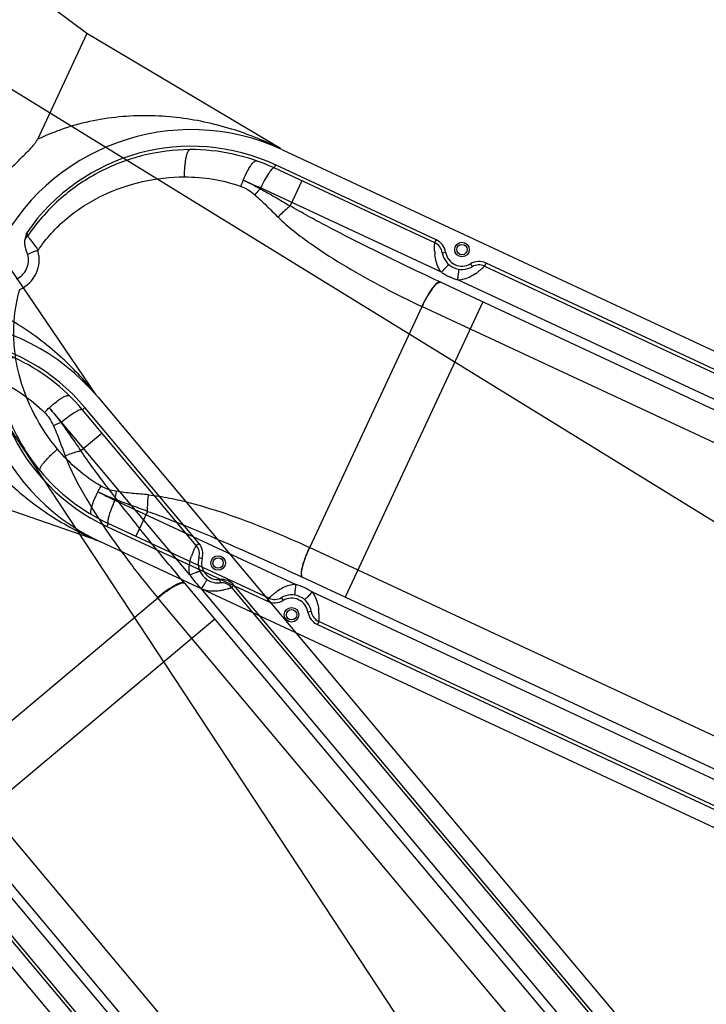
# Model space of a CAD drawing. Header units: millimetres. Extents: x 13799 to 19847, y -398 to 3879.
# Tile 12 of 54: x 15623 to 15788, y 1553 to 1790. Entities that reach past the tile are written whole.
import ezdxf

# ---------------------------------------------------------------- set-up
doc = ezdxf.new("R2010")
doc.units = ezdxf.units.MM
doc.layers.add('dim', color=84, linetype='Continuous', lineweight=9)
doc.styles.add('TXT08', font='txt.shx', dxfattribs={"width": 0.8, "bigfont": 'chineset.shx'})
doc.dimstyles.new('YanXiu', dxfattribs={"dimtxt": 2.5, "dimasz": 2.2, "dimexe": 0.66, "dimexo": 0.66, "dimgap": 0.66, "dimtad": 0, "dimdsep": 46, "dimtxsty": 'TXT08', "dimcen": 0, "dimclrd": 3, "dimclre": 3, "dimclrt": 90, "dimazin": 2, "dimtfac": 1, "dimtofl": 0, "dimtmove": 0, "dimatfit": 3, "dimfxl": 1, "dimtfill": 1, "dimlwd": 5, "dimlwe": 5, "dimarcsym": 0})

# ---------------------------------------------------------------- blocks, each defined once
blk = doc.blocks.new('*D7')
at = {"layer": 'Defpoints', "color": 0, "transparency": 16777216}
for p in [(15928.63, 2952.4), (14148.64, 1396.61), (15530.26, 1396.61)]:
    blk.add_point(p, dxfattribs=at)
at = {"layer": 'dim', "color": 3, "lineweight": 5, "transparency": 16777216}
for p, q in [((15918.64, 2952.4), (14138.64, 2952.4)), ((14148.64, 2912.4), (14148.64, 2251.44)), ((14148.64, 1436.61), (14148.64, 2097.56)), ((15520.27, 1396.61), (14138.64, 1396.61))]:
    blk.add_line(p, q, dxfattribs=at)
at = {"layer": 'dim', "color": 3, "transparency": 16777216}
for points in [[(14141.97, 2912.4), (14155.31, 2912.4), (14148.64, 2952.4)], [(14141.97, 1436.61), (14155.31, 1436.61), (14148.64, 1396.61)]]:
    blk.add_solid(points, dxfattribs=at)
at = {"layer": 'dim', "color": 90, "transparency": 16777216, "insert": (14148.64, 2174.5), "char_height": 50, "attachment_point": 5, "rotation": 90, "style": 'TXT08', "bg_fill": 3, "box_fill_scale": 1.1, "bg_fill_color": 256, "bg_fill_true_color": 13158600, "bg_fill_transparency": 0}
blk.add_mtext('{\\Ftxt,chineset|c134;1556}', dxfattribs=at)
blk = doc.blocks.new('*D8')
at = {"layer": 'Defpoints', "color": 0, "transparency": 16777216}
for p in [(15035.74, 2059.51), (16028.63, 1699.51), (16028.63, 1219.02)]:
    blk.add_point(p, dxfattribs=at)
at = {"layer": 'dim', "color": 3, "lineweight": 5, "transparency": 16777216}
for p, q in [((15035.74, 2049.51), (15035.74, 1209.03)), ((16028.63, 1689.51), (16028.63, 1209.03)), ((15075.74, 1219.02), (15468.85, 1219.02)), ((15988.63, 1219.02), (15595.53, 1219.02))]:
    blk.add_line(p, q, dxfattribs=at)
at = {"layer": 'dim', "color": 3, "transparency": 16777216}
for points in [[(15075.74, 1225.69), (15075.74, 1212.36), (15035.74, 1219.02)], [(15988.63, 1225.69), (15988.63, 1212.36), (16028.63, 1219.02)]]:
    blk.add_solid(points, dxfattribs=at)
at = {"layer": 'dim', "color": 90, "transparency": 16777216, "insert": (15532.19, 1219.02), "char_height": 50, "attachment_point": 5, "style": 'TXT08', "bg_fill": 3, "box_fill_scale": 1.1, "bg_fill_color": 256, "bg_fill_true_color": 13158600, "bg_fill_transparency": 0}
blk.add_mtext('{\\Ftxt,chineset|c134;993}', dxfattribs=at)
blk = doc.blocks.new('002')
at = {"color": 7, "linetype": 'Continuous'}
for p, q in [((259.1, 52.06), (313, 57.5)), ((0, 52), (258.5, 52)), ((258.93, 52.04), (259.1, 52.06)), ((259.7, 52.07), (259.1, 52.06)), ((202.64, 48), (55.86, 48)), ((202.64, 47.2), (202.64, 48)), ((215.86, 48), (215.86, 47.2)), ((258.51, 48), (215.86, 48)), ((258.5, 47.2), (258.5, 48)), ((55.86, 47.2), (202.64, 47.2)), ((205.28, 45.8), (205.94, 46.25)), ((212.56, 46.25), (213.22, 45.8)), ((215.86, 47.2), (258.5, 47.2)), ((251.15, 40.57), (251.15, 47.2)), ((207.08, 41.44), (51.42, 41.44)), ((259.46, 41.44), (211.42, 41.44)), ((0, 39.2), (210.73, 39.2)), ((199.4, -39.2), (199.4, 39.2)), ((0, 32), (212.22, 32)), ((212.12, 32), (212.12, -32)), ((313, -57.5), (313, -29.34)), ((0, -32), (212.22, -32)), ((210.73, -39.2), (0, -39.2)), ((51.42, -41.44), (207.08, -41.44)), ((211.42, -41.44), (259.46, -41.44)), ((251.15, -47.2), (251.15, -40.57)), ((202.64, -47.2), (55.86, -47.2)), ((202.64, -48), (202.64, -47.2)), ((205.94, -46.25), (205.28, -45.8)), ((213.22, -45.8), (212.56, -46.25)), ((215.86, -47.2), (258.5, -47.2)), ((215.86, -47.2), (215.86, -48)), ((258.5, -48), (258.5, -47.2)), ((55.86, -48), (202.64, -48)), ((215.86, -48), (258.5, -48)), ((258.5, -52), (0, -52)), ((259.1, -52.06), (259.7, -52.07)), ((259.1, -52.06), (259.11, -52.06)), ((259.1, -52.06), (313, -57.5)), ((313, -57.5), (337, -62.5))]:
    blk.add_line(p, q, dxfattribs=at)
for points in [[(259.29, 52.06), (259.11, 52.06), (259.11, 52.06)], [(259.7, 52.07), (259.47, 52.07), (259.29, 52.06)], [(259.11, -52.06), (259.29, -52.06), (259.47, -52.07), (259.7, -52.07)]]:
    blk.add_lwpolyline(points, dxfattribs=at)
for centre, radius in [((209.25, 48.5), 1.75), ((209.25, 48.5), 1.25), ((209.25, -48.5), 1.75), ((209.25, -48.5), 1.25)]:
    blk.add_circle(centre, radius, dxfattribs=at)
for centre, radius, start, end in [((258.5, 0), 52, 270, 90), ((202.64, 44), 4, 34.2289, 90), ((215.86, 44), 4, 90, 145.7711), ((258.5, 0), 48, 9.4922, 89.9925), ((202.64, 44), 3.2, 34.2289, 90), ((215.76, 51.88), 13.92, 207.4847, 209.3609), ((215.02, 51.46), 13.07, 209.3433, 211.467), ((209.25, 48.5), 4.8, 214.2289, 325.7711), ((209.25, 48.5), 4, 214.2289, 325.7711), ((215.86, 44), 3.2, 90, 145.7711), ((201.95, 52.26), 14.8, 331.6081, 333.0759), ((200.6, 52.95), 16.31, 333.0429, 335.4953), ((258.5, 0), 47.2, 64.6251, 90), ((209.24, 57.96), 16.66, 262.5666, 270.0515), ((209.26, 57.96), 16.66, 269.9485, 277.4334), ((259.46, -152.95), 194.39, 88.6659, 89.9989), ((278.42, 41.97), 18.97, 181.5902, 182.1034), ((225.97, 30.42), 35.21, 14.757, 17.9399), ((307.67, 0), 8, 139.4045, 220.5955), ((258.5, 0), 48, 270, 350.5078), ((210.64, -38.93), 0.268, 269.8983, 277.9198), ((209.24, -57.96), 16.66, 89.9485, 97.4334), ((209.26, -57.96), 16.66, 82.5666, 90.0515), ((258.5, 0), 47.2, 270, 295.3749), ((278.42, -41.97), 18.97, 177.8966, 178.4098), ((259.46, 152.83), 194.27, 270.0007, 271.3345), ((209.25, -48.5), 4.8, 34.2289, 145.7711), ((209.25, -48.5), 4, 34.2289, 145.7711), ((203.48, -51.46), 13.07, 29.3433, 31.467), ((202.64, -44), 3.2, 270, 325.7711), ((202.64, -44), 4, 270, 325.7711), ((217.9, -52.95), 16.31, 153.0429, 155.4953), ((216.55, -52.26), 14.8, 151.6081, 153.0759), ((215.86, -44), 4, 214.2289, 270), ((215.86, -44), 3.2, 214.2289, 270), ((202.74, -51.88), 13.92, 27.4847, 29.3609)]:
    blk.add_arc(centre, radius, start, end, dxfattribs=at)
for points, knots in [([(308.96, 33.8), (305.54, 37.18), (297.92, 42.93), (285.15, 48.67), (272.28, 51.65), (263.74, 52.15), (259.7, 52.07)], [0, 0, 0, 0, 0.268146, 0.525415, 0.775265, 1, 1, 1, 1]), ([(203.06, 46.19), (202.99, 46.33), (202.9, 46.53), (202.8, 46.78), (202.74, 46.93), (202.7, 47.04), (202.67, 47.12), (202.65, 47.16), (202.64, 47.18), (202.64, 47.19), (202.63, 47.2), (202.64, 47.2)], [0, 0, 0, 0, 0.430454, 0.602637, 0.744765, 0.855943, 0.935757, 0.963802, 0.983885, 0.995964, 1, 1, 1, 1]), ([(203.41, 45.45), (203.38, 45.52), (203.25, 45.76), (203.14, 46.01), (203.06, 46.19)], [0, 0, 0, 0, 0.272123, 1, 1, 1, 1]), ([(214.55, 44.51), (214.59, 44.57), (214.73, 44.8), (214.87, 45.04), (214.97, 45.22)], [0, 0, 0, 0, 0.261048, 1, 1, 1, 1]), ([(215.45, 46.19), (215.51, 46.33), (215.6, 46.53), (215.7, 46.78), (215.76, 46.93), (215.8, 47.04), (215.83, 47.12), (215.85, 47.16), (215.86, 47.18), (215.86, 47.19), (215.87, 47.2), (215.86, 47.2)], [0, 0, 0, 0, 0.430656, 0.602718, 0.744782, 0.856, 0.935807, 0.963837, 0.983903, 0.99597, 1, 1, 1, 1]), ([(259.02, 46.13), (258.98, 46.29), (258.91, 46.56), (258.78, 46.91), (258.67, 47.12), (258.55, 47.2), (258.5, 47.2)], [0, 0, 0, 0, 0.400617, 0.693447, 0.883977, 1, 1, 1, 1]), ([(259.46, 41.44), (259.44, 42.31), (259.37, 43.57), (259.2, 45.13), (259.08, 45.82), (259.02, 46.13)], [0, 0, 0, 0, 0.55504, 0.800282, 1, 1, 1, 1]), ([(263.73, 45.92), (263.69, 46.07), (263.61, 46.33), (263.45, 46.72), (263.23, 46.96), (263.07, 46.98)], [0, 0, 0, 0, 0.358561, 0.639761, 1, 1, 1, 1]), ([(263.98, 41.39), (264.02, 42.25), (264.03, 43.48), (263.91, 44.99), (263.8, 45.63), (263.73, 45.92)], [0, 0, 0, 0, 0.569883, 0.806656, 1, 1, 1, 1]), ([(207.08, 41.44), (206.72, 41.62), (205.44, 42.46), (204.46, 43.68), (203.87, 44.64)], [0, 0, 0, 0, 0.265103, 1, 1, 1, 1]), ([(207.08, 41.44), (207.12, 41.57), (207.27, 42.08), (207.43, 42.58), (207.55, 42.95)], [0, 0, 0, 0, 0.261988, 1, 1, 1, 1]), ([(207.55, 42.95), (207.57, 42.99), (207.62, 43.14), (207.67, 43.29), (207.71, 43.4)], [0, 0, 0, 0, 0.274987, 1, 1, 1, 1]), ([(207.71, 43.4), (207.74, 43.47), (207.79, 43.59), (207.86, 43.76), (207.9, 43.83), (207.94, 43.88), (207.95, 43.88)], [0, 0, 0, 0, 0.435068, 0.744632, 0.927546, 1, 1, 1, 1]), ([(210.79, 43.4), (210.76, 43.47), (210.71, 43.59), (210.64, 43.76), (210.6, 43.83), (210.56, 43.88), (210.55, 43.88)], [0, 0, 0, 0, 0.435068, 0.744632, 0.927546, 1, 1, 1, 1]), ([(210.95, 42.95), (210.93, 42.99), (210.88, 43.14), (210.83, 43.29), (210.79, 43.4)], [0, 0, 0, 0, 0.274987, 1, 1, 1, 1]), ([(211.42, 41.44), (211.38, 41.57), (211.23, 42.08), (211.07, 42.58), (210.95, 42.95)], [0, 0, 0, 0, 0.261988, 1, 1, 1, 1]), ([(211.42, 41.44), (211.77, 41.62), (212.57, 42.14), (213.63, 43.18), (214.27, 44.06), (214.55, 44.51)], [0, 0, 0, 0, 0.263255, 0.646782, 1, 1, 1, 1]), ([(251.15, 40.57), (249.5, 40.4), (246.18, 40.14), (239.49, 39.76), (231.06, 39.45), (220.9, 39.24), (214.12, 39.2), (210.73, 39.2)], [0, 0, 0, 0, 0.122624, 0.246802, 0.497027, 0.748323, 1, 1, 1, 1]), ([(251.15, 40.57), (252.54, 40.69), (255.31, 40.94), (258.08, 41.18), (259.47, 41.27)], [0, 0, 0, 0, 0.501317, 1, 1, 1, 1]), ([(251.15, 40.57), (251.28, 40.3), (251.83, 39.1), (252.31, 37.86), (252.64, 36.88)], [0, 0, 0, 0, 0.221897, 1, 1, 1, 1]), ([(259.47, 41.27), (260.22, 41.32), (261.72, 41.39), (263.23, 41.41), (263.98, 41.39)], [0, 0, 0, 0, 0.501732, 1, 1, 1, 1]), ([(263.98, 41.39), (263.98, 41.26), (263.95, 40.73), (263.91, 40.21), (263.87, 39.81)], [0, 0, 0, 0, 0.247105, 1, 1, 1, 1]), ([(278.73, 42.65), (278.81, 42.61), (278.91, 42.46), (278.95, 42.22), (278.97, 41.86), (278.91, 41.3), (278.74, 40.49), (278.47, 39.54), (277.96, 38.06), (277.49, 36.92), (277.14, 36.14)], [0, 0, 0, 0, 0.040532, 0.069009, 0.104401, 0.196803, 0.317222, 0.462585, 0.628438, 1, 1, 1, 1]), ([(305.33, 7.25), (304.73, 11.03), (302.59, 18.48), (296.78, 28.52), (288.74, 36.87), (282.19, 41.01), (278.73, 42.65)], [0, 0, 0, 0, 0.250006, 0.500018, 0.750009, 1, 1, 1, 1]), ([(210.64, 39.2), (210.67, 39.2), (210.83, 39.17), (210.94, 39.05), (211.01, 38.95)], [0, 0, 0, 0, 0.203946, 1, 1, 1, 1]), ([(212.22, 32), (212.22, 32.44), (212.21, 33.32), (212.13, 34.64), (212, 35.9), (211.81, 37.03), (211.58, 37.95), (211.36, 38.56), (211.16, 38.91), (210.99, 39.11), (210.83, 39.2), (210.73, 39.2)], [0, 0, 0, 0, 0.173093, 0.3501, 0.521227, 0.675352, 0.802458, 0.897738, 0.932903, 0.960642, 1, 1, 1, 1]), ([(211.01, 38.95), (211.1, 38.83), (211.27, 38.52), (211.58, 37.66), (211.86, 36.24), (212.07, 34.24), (212.12, 32.77), (212.12, 32)], [0, 0, 0, 0, 0.064443, 0.150361, 0.381428, 0.674201, 1, 1, 1, 1]), ([(252.64, 36.88), (253.87, 37.32), (256.31, 38.21), (258.77, 39.05), (260.02, 39.39)], [0, 0, 0, 0, 0.502155, 1, 1, 1, 1]), ([(260.02, 39.39), (260.65, 39.57), (261.92, 39.85), (263.23, 39.87), (263.87, 39.81)], [0, 0, 0, 0, 0.502571, 1, 1, 1, 1]), ([(263.87, 39.81), (266.16, 39.59), (270.71, 38.75), (275.05, 37.13), (277.14, 36.14)], [0, 0, 0, 0, 0.499521, 1, 1, 1, 1]), ([(252.64, 36.88), (251.04, 36.31), (247.75, 35.38), (241.08, 34), (232.63, 32.89), (222.44, 32.15), (215.63, 32), (212.22, 32)], [0, 0, 0, 0, 0.125153, 0.250214, 0.500181, 0.750099, 1, 1, 1, 1]), ([(277.14, 36.14), (280.19, 34.7), (286.02, 31.15), (292.19, 25.21), (296.2, 19.66), (299.51, 13.63), (301.07, 8.61), (301.59, 5.21)], [0, 0, 0, 0, 0.247419, 0.496327, 0.621756, 0.74764, 1, 1, 1, 1]), ([(303.37, 3.2), (303, 2.75), (302.41, 1.74), (302.09, 0), (302.41, -1.74), (303, -2.75), (303.37, -3.2)], [0, 0, 0, 0, 0.250088, 0.500018, 0.749936, 1, 1, 1, 1]), ([(319.59, -1.08), (319.54, -3.65), (319.18, -7.48), (318.21, -12.45), (317.28, -16.05), (316.36, -18.95), (315.57, -21.21), (314.96, -22.86), (314.36, -24.49), (313.77, -26.09), (313.33, -27.43), (313.07, -28.51), (313, -29.07), (313, -29.34)], [0, 0, 0, 0, 0.264133, 0.393935, 0.521351, 0.64595, 0.707091, 0.767408, 0.826864, 0.885423, 0.943057, 0.971563, 1, 1, 1, 1]), ([(301.59, -5.21), (301.82, -5), (302.25, -4.6), (302.8, -4.03), (303.16, -3.61), (303.32, -3.34), (303.36, -3.24), (303.37, -3.2)], [0, 0, 0, 0, 0.3448, 0.65463, 0.88029, 0.953061, 1, 1, 1, 1]), ([(303.37, -3.2), (303.78, -3.69), (304.48, -4.35), (305.22, -5.41), (305.45, -6.01), (305.52, -6.33)], [0, 0, 0, 0, 0.499983, 0.749986, 1, 1, 1, 1]), ([(301.59, -5.21), (301.07, -8.61), (299.51, -13.62), (296.2, -19.66), (292.19, -25.21), (286.02, -31.15), (280.19, -34.7), (277.14, -36.14)], [0, 0, 0, 0, 0.25236, 0.378244, 0.503673, 0.752581, 1, 1, 1, 1]), ([(305.33, -7.25), (305.06, -7.13), (304.47, -6.86), (303.56, -6.4), (302.58, -5.85), (301.92, -5.43), (301.59, -5.21)], [0, 0, 0, 0, 0.209951, 0.451907, 0.718232, 1, 1, 1, 1]), ([(305.52, -6.33), (305.57, -6.59), (305.66, -7.13), (305.76, -7.66), (305.84, -7.92)], [0, 0, 0, 0, 0.500129, 1, 1, 1, 1]), ([(278.73, -42.65), (282.19, -41.01), (288.74, -36.87), (296.78, -28.52), (302.59, -18.48), (304.73, -11.03), (305.33, -7.25)], [0, 0, 0, 0, 0.24999, 0.499982, 0.749995, 1, 1, 1, 1]), ([(305.33, -7.25), (305.35, -7.33), (305.42, -7.52), (305.55, -7.79), (305.75, -7.91), (305.84, -7.92)], [0, 0, 0, 0, 0.286369, 0.68218, 1, 1, 1, 1]), ([(308.96, -33.8), (309.31, -33.45), (310.72, -32.02), (312.05, -30.52), (313, -29.34)], [0, 0, 0, 0, 0.247611, 1, 1, 1, 1]), ([(212.12, -32), (212.12, -32.89), (212.06, -34.54), (211.82, -36.5), (211.53, -37.78), (211.3, -38.47), (211.05, -38.94), (210.83, -39.16), (210.72, -39.19)], [0, 0, 0, 0, 0.355885, 0.663804, 0.786941, 0.884572, 0.954982, 1, 1, 1, 1]), ([(210.99, -39.09), (211.09, -39), (211.28, -38.73), (211.51, -38.19), (211.72, -37.44), (211.98, -36.14), (212.17, -34.3), (212.22, -32.78), (212.22, -32)], [0, 0, 0, 0, 0.054551, 0.134926, 0.241622, 0.372123, 0.680146, 1, 1, 1, 1]), ([(252.64, -36.88), (251.04, -36.31), (247.75, -35.38), (241.08, -34), (232.63, -32.89), (222.44, -32.15), (215.63, -32), (212.22, -32)], [0, 0, 0, 0, 0.125153, 0.250214, 0.500181, 0.750099, 1, 1, 1, 1]), ([(259.7, -52.07), (263.74, -52.15), (272.28, -51.65), (285.15, -48.67), (297.92, -42.94), (305.54, -37.18), (308.96, -33.8)], [0, 0, 0, 0, 0.224725, 0.47458, 0.731849, 1, 1, 1, 1]), ([(251.15, -40.57), (251.28, -40.29), (251.84, -39.08), (252.32, -37.84), (252.64, -36.88)], [0, 0, 0, 0, 0.235027, 1, 1, 1, 1]), ([(260.02, -39.39), (258.77, -39.05), (256.31, -38.21), (253.87, -37.32), (252.64, -36.88)], [0, 0, 0, 0, 0.497845, 1, 1, 1, 1]), ([(277.14, -36.14), (275.05, -37.13), (270.71, -38.75), (266.16, -39.59), (263.87, -39.81)], [0, 0, 0, 0, 0.50048, 1, 1, 1, 1]), ([(277.14, -36.14), (277.49, -36.92), (277.96, -38.06), (278.47, -39.54), (278.74, -40.49), (278.91, -41.3), (278.97, -41.86), (278.95, -42.22), (278.91, -42.46), (278.81, -42.61), (278.73, -42.65)], [0, 0, 0, 0, 0.371562, 0.537416, 0.682779, 0.803198, 0.8956, 0.930991, 0.959468, 1, 1, 1, 1]), ([(210.73, -39.2), (210.75, -39.2), (210.84, -39.19), (210.93, -39.14), (210.99, -39.09)], [0, 0, 0, 0, 0.223996, 1, 1, 1, 1]), ([(210.73, -39.2), (214.12, -39.2), (220.9, -39.24), (231.06, -39.45), (239.49, -39.76), (246.18, -40.14), (249.5, -40.4), (251.15, -40.57)], [0, 0, 0, 0, 0.251677, 0.502973, 0.753198, 0.877376, 1, 1, 1, 1]), ([(259.47, -41.27), (259.52, -41.12), (259.71, -40.5), (259.89, -39.87), (260.02, -39.39)], [0, 0, 0, 0, 0.247162, 1, 1, 1, 1]), ([(263.87, -39.81), (263.23, -39.87), (261.92, -39.85), (260.65, -39.57), (260.02, -39.39)], [0, 0, 0, 0, 0.497429, 1, 1, 1, 1]), ([(263.87, -39.81), (263.88, -39.94), (263.93, -40.47), (263.96, -40.99), (263.98, -41.39)], [0, 0, 0, 0, 0.251792, 1, 1, 1, 1]), ([(207.08, -41.44), (206.73, -41.62), (205.93, -42.14), (204.87, -43.18), (204.23, -44.06), (203.95, -44.51)], [0, 0, 0, 0, 0.263255, 0.646782, 1, 1, 1, 1]), ([(207.08, -41.44), (207.12, -41.57), (207.27, -42.08), (207.43, -42.58), (207.55, -42.95)], [0, 0, 0, 0, 0.261988, 1, 1, 1, 1]), ([(211.42, -41.44), (211.38, -41.57), (211.23, -42.08), (211.07, -42.58), (210.95, -42.95)], [0, 0, 0, 0, 0.261988, 1, 1, 1, 1]), ([(211.42, -41.44), (211.78, -41.62), (213.06, -42.46), (214.04, -43.68), (214.63, -44.64)], [0, 0, 0, 0, 0.265103, 1, 1, 1, 1]), ([(259.47, -41.27), (258.08, -41.18), (255.31, -40.94), (252.54, -40.69), (251.15, -40.57)], [0, 0, 0, 0, 0.498684, 1, 1, 1, 1]), ([(259.15, -45.41), (259.24, -44.8), (259.38, -43.47), (259.44, -42.15), (259.46, -41.44)], [0, 0, 0, 0, 0.468991, 1, 1, 1, 1]), ([(263.98, -41.39), (263.23, -41.41), (261.72, -41.39), (260.22, -41.32), (259.47, -41.27)], [0, 0, 0, 0, 0.498268, 1, 1, 1, 1]), ([(263.98, -41.39), (264.02, -42.25), (264.03, -43.48), (263.91, -44.99), (263.8, -45.63), (263.73, -45.92)], [0, 0, 0, 0, 0.569863, 0.806639, 1, 1, 1, 1]), ([(203.95, -44.51), (203.91, -44.57), (203.77, -44.8), (203.63, -45.04), (203.53, -45.22)], [0, 0, 0, 0, 0.261048, 1, 1, 1, 1]), ([(207.55, -42.95), (207.57, -42.99), (207.62, -43.14), (207.67, -43.29), (207.71, -43.4)], [0, 0, 0, 0, 0.274987, 1, 1, 1, 1]), ([(207.71, -43.4), (207.74, -43.47), (207.79, -43.59), (207.86, -43.76), (207.9, -43.83), (207.94, -43.88), (207.95, -43.88)], [0, 0, 0, 0, 0.435068, 0.744632, 0.927546, 1, 1, 1, 1]), ([(210.79, -43.4), (210.76, -43.47), (210.71, -43.59), (210.64, -43.76), (210.6, -43.83), (210.56, -43.88), (210.55, -43.88)], [0, 0, 0, 0, 0.435068, 0.744632, 0.927546, 1, 1, 1, 1]), ([(210.95, -42.95), (210.93, -42.99), (210.88, -43.14), (210.83, -43.29), (210.79, -43.4)], [0, 0, 0, 0, 0.274987, 1, 1, 1, 1]), ([(203.05, -46.19), (202.99, -46.33), (202.9, -46.53), (202.8, -46.78), (202.74, -46.93), (202.7, -47.04), (202.67, -47.12), (202.65, -47.16), (202.64, -47.18), (202.64, -47.19), (202.63, -47.2), (202.64, -47.2)], [0, 0, 0, 0, 0.430656, 0.602718, 0.744782, 0.856, 0.935807, 0.963837, 0.983903, 0.99597, 1, 1, 1, 1]), ([(215.09, -45.45), (215.12, -45.52), (215.25, -45.76), (215.36, -46.01), (215.44, -46.19)], [0, 0, 0, 0, 0.272123, 1, 1, 1, 1]), ([(215.44, -46.19), (215.51, -46.33), (215.6, -46.53), (215.7, -46.78), (215.76, -46.93), (215.8, -47.04), (215.83, -47.12), (215.85, -47.16), (215.86, -47.18), (215.86, -47.19), (215.87, -47.2), (215.86, -47.2)], [0, 0, 0, 0, 0.430454, 0.602637, 0.744765, 0.855943, 0.935757, 0.963802, 0.983885, 0.995964, 1, 1, 1, 1]), ([(258.5, -47.2), (258.57, -47.2), (258.67, -47.11), (258.76, -46.95), (258.89, -46.65), (259.02, -46.13), (259.11, -45.68), (259.15, -45.41)], [0, 0, 0, 0, 0.100547, 0.18209, 0.290239, 0.591329, 1, 1, 1, 1]), ([(263.73, -45.92), (263.69, -46.07), (263.61, -46.33), (263.45, -46.72), (263.23, -46.96), (263.07, -46.98)], [0, 0, 0, 0, 0.358578, 0.639786, 1, 1, 1, 1])]:
    blk.add_open_spline(points, degree=3, knots=knots, dxfattribs=at)
for points in [[(305.52, -6.33), (305.49, -6.64), (305.43, -6.95), (305.33, -7.25)], [(210.72, -39.19), (210.71, -39.19), (210.69, -39.2), (210.68, -39.2)]]:
    blk.add_open_spline(points, degree=3, dxfattribs=at)

msp = doc.modelspace()

# ---------------------------------------------------------------- linework, layer by layer
for centre, radius, start, end in [((15928.634, 2059.507), 892.892, 19.998743, 209.999928), ((15530.262, 1829.506), 432.897, 209.6146, 329.02927)]:
    msp.add_arc(centre, radius, start, end)

# ---------------------------------------------------------------- leaders
at = {"layer": 'dim'}
msp.add_leader([(15768.17, 1880.515), (16136.411, 1574.819), (16681.576, 1574.819)], dimstyle='YanXiu', override={"dimtxt": 30, "dimasz": 40, "dimexe": 5.997, "dimexo": 5.997, "dimgap": 9.995, "dimtad": 0}, dxfattribs=at)

# ---------------------------------------------------------------- next in the draw order: dimensions: what is measured, and where the dimension line sits
dim = msp.add_linear_dim(base=(14148.639, 1396.609), p1=(15928.634, 2952.399), p2=(15530.262, 1396.609), angle=90, text='{\\Ftxt,chineset|c134;1556}', dimstyle='YanXiu', override={"dimtxt": 50, "dimasz": 40, "dimexe": 9.995, "dimexo": 9.995, "dimgap": 9.995}, dxfattribs=at)
dim.commit()
dim.dimension.update_dxf_attribs({"geometry": '*D7', "text_midpoint": (14148.639, 2174.504)})

# ---------------------------------------------------------------- next in the draw order: dimensions: what is measured, and where the dimension line sits
dim = msp.add_linear_dim(base=(16028.634, 1219.025), p1=(15035.741, 2059.507), p2=(16028.634, 1699.507), text='{\\Ftxt,chineset|c134;993}', dimstyle='YanXiu', override={"dimtxt": 50, "dimasz": 40, "dimexe": 9.995, "dimexo": 9.995, "dimgap": 9.995}, dxfattribs=at)
dim.commit()
dim.dimension.update_dxf_attribs({"geometry": '*D8', "text_midpoint": (15532.187, 1219.025)})

# ---------------------------------------------------------------- next in the draw order: linework, layer by layer
for p, q in [((15898.839, 1602.456), (15530.258, 1829.497)), ((15768.385, 1467.923), (15530.288, 1829.461))]:
    msp.add_line(p, q)

# ---------------------------------------------------------------- next in the draw order: block references
for p, rotation in [((15898.839, 1602.456), 155), ((15768.385, 1467.923), 130)]:
    msp.add_blockref('002', p, dxfattribs=dict(rotation=rotation))

doc.saveas('drawing.dxf')
